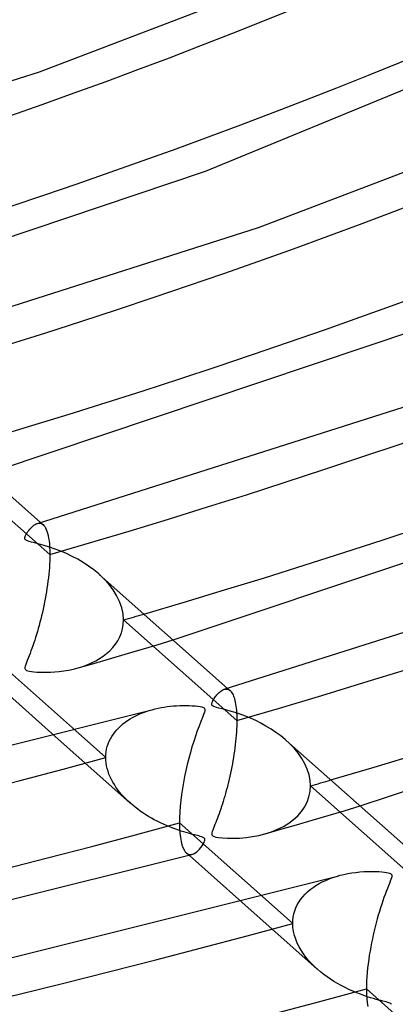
# Model space of a CAD drawing. Header units: millimetres. Extents: x -852 to 852, y -906 to 935.
# Tile 31 of 74: x 186 to 211, y 437 to 503. Entities that reach past the tile are written whole.
import ezdxf

# ---------------------------------------------------------------- set-up
doc = ezdxf.new("R2010")
doc.units = ezdxf.units.MM
doc.layers.add('HIDDEN', color=7, linetype='Continuous')
doc.layers.add('THICK', color=7, linetype='Continuous')

msp = doc.modelspace()

# ---------------------------------------------------------------- linework, layer by layer
at = {"layer": 'HIDDEN'}
for p, q in [((188.372, 467.098), (180.839, 473.783)), ((187.538, 469.17), (187.608, 469.186)), ((187.608, 469.186), (187.676, 469.19)), ((187.676, 469.19), (187.741, 469.182)), ((187.741, 469.182), (187.804, 469.163)), ((187.759, 469.234), (187.928, 469.084)), ((187.804, 469.163), (187.865, 469.132)), ((187.865, 469.132), (187.923, 469.089)), ((187.923, 469.089), (187.981, 469.031)), ((187.981, 469.031), (188.036, 468.959)), ((188.036, 468.959), (188.088, 468.872)), ((188.088, 468.872), (188.137, 468.77)), ((188.137, 468.77), (188.182, 468.651)), ((188.182, 468.651), (188.224, 468.516)), ((188.224, 468.516), (188.261, 468.364)), ((188.261, 468.364), (188.294, 468.195)), ((188.294, 468.195), (188.321, 468.008)), ((188.321, 468.008), (188.343, 467.806)), ((188.343, 467.806), (188.359, 467.586)), ((188.359, 467.586), (188.369, 467.349)), ((188.37, 466.895), (188.364, 466.686)), ((188.369, 467.349), (188.372, 467.098)), ((188.372, 467.098), (188.37, 466.895)), ((188.341, 466.249), (188.323, 466.023)), ((188.354, 466.471), (188.341, 466.249)), ((188.364, 466.686), (188.354, 466.471)), ((188.277, 465.561), (188.249, 465.327)), ((188.302, 465.793), (188.277, 465.561)), ((188.323, 466.023), (188.302, 465.793)), ((191.971, 465.477), (191.62, 465.808)), ((192.291, 465.127), (191.971, 465.477)), ((188.184, 464.858), (188.147, 464.624)), ((188.218, 465.093), (188.184, 464.858)), ((188.249, 465.327), (188.218, 465.093)), ((192.574, 464.758), (192.291, 465.127)), ((188.066, 464.157), (188.022, 463.927)), ((188.108, 464.39), (188.066, 464.157)), ((188.147, 464.624), (188.108, 464.39)), ((192.816, 464.372), (192.574, 464.758)), ((193.012, 463.973), (192.816, 464.372)), ((187.975, 463.698), (187.927, 463.473)), ((188.022, 463.927), (187.975, 463.698)), ((193.155, 463.565), (193.012, 463.973)), ((193.242, 463.157), (193.155, 463.565)), ((187.826, 463.031), (187.773, 462.815)), ((187.877, 463.25), (187.826, 463.031)), ((187.927, 463.473), (187.877, 463.25)), ((193.272, 462.75), (193.242, 463.157)), ((187.605, 462.188), (187.547, 461.986)), ((187.662, 462.393), (187.605, 462.188)), ((187.718, 462.602), (187.662, 462.393)), ((187.773, 462.815), (187.718, 462.602)), ((193.208, 462.165), (193.256, 462.454)), ((193.256, 462.454), (193.272, 462.75)), ((200.805, 456.065), (193.272, 462.75)), ((187.428, 461.595), (187.367, 461.406)), ((187.488, 461.789), (187.428, 461.595)), ((187.547, 461.986), (187.488, 461.789)), ((192.89, 461.371), (193.022, 461.621)), ((193.022, 461.621), (193.129, 461.887)), ((193.129, 461.887), (193.208, 462.165)), ((187.243, 461.041), (187.181, 460.865)), ((187.305, 461.221), (187.243, 461.041)), ((187.367, 461.406), (187.305, 461.221)), ((192.361, 460.709), (192.557, 460.914)), ((192.557, 460.914), (192.734, 461.135)), ((192.734, 461.135), (192.89, 461.371)), ((194.444, 460.789), (195.502, 461.104)), ((195.502, 461.104), (196.563, 461.422)), ((186.993, 460.368), (186.932, 460.213)), ((187.056, 460.529), (186.993, 460.368)), ((187.118, 460.695), (187.056, 460.529)), ((187.181, 460.865), (187.118, 460.695)), ((191.68, 460.182), (191.922, 460.344)), ((191.922, 460.344), (192.149, 460.519)), ((192.149, 460.519), (192.361, 460.709)), ((192.34, 460.17), (193.389, 460.477)), ((193.389, 460.477), (194.444, 460.789)), ((186.712, 459.593), (186.711, 459.525)), ((186.732, 459.682), (186.712, 459.593)), ((186.767, 459.791), (186.732, 459.682)), ((186.815, 459.919), (186.767, 459.791)), ((186.872, 460.062), (186.815, 459.919)), ((186.932, 460.213), (186.872, 460.062)), ((189.936, 459.484), (190.248, 459.565)), ((190.248, 459.565), (190.561, 459.663)), ((190.258, 459.568), (191.296, 459.867)), ((190.561, 459.663), (190.862, 459.774)), ((190.862, 459.774), (191.149, 459.897)), ((191.149, 459.897), (191.422, 460.034)), ((191.296, 459.867), (192.34, 460.17)), ((191.422, 460.034), (191.68, 460.182)), ((186.711, 459.525), (186.728, 459.473)), ((186.728, 459.473), (186.766, 459.431)), ((186.766, 459.431), (186.828, 459.396)), ((186.828, 459.396), (186.914, 459.367)), ((186.914, 459.367), (187.024, 459.342)), ((187.024, 459.342), (187.157, 459.321)), ((187.157, 459.321), (187.315, 459.303)), ((187.315, 459.303), (187.498, 459.288)), ((187.498, 459.288), (187.702, 459.277)), ((187.702, 459.277), (187.924, 459.271)), ((187.924, 459.271), (188.167, 459.271)), ((188.167, 459.271), (188.427, 459.279)), ((188.427, 459.279), (188.705, 459.296)), ((188.705, 459.296), (188.997, 459.323)), ((188.997, 459.323), (189.302, 459.363)), ((189.302, 459.363), (189.617, 459.416)), ((189.617, 459.416), (189.936, 459.484)), ((199.975, 458.14), (200.035, 458.153)), ((200.035, 458.153), (200.093, 458.158)), ((200.093, 458.158), (200.15, 458.154)), ((200.15, 458.154), (200.204, 458.142)), ((200.192, 458.202), (200.36, 458.052)), ((200.204, 458.142), (200.257, 458.122)), ((200.257, 458.122), (200.308, 458.093)), ((200.308, 458.093), (200.357, 458.055)), ((200.357, 458.055), (200.4, 458.014)), ((200.4, 458.014), (200.44, 457.965)), ((200.44, 457.965), (200.48, 457.909)), ((200.48, 457.909), (200.518, 457.846)), ((200.518, 457.846), (200.554, 457.774)), ((200.554, 457.774), (200.588, 457.693)), ((200.588, 457.693), (200.62, 457.605)), ((200.62, 457.605), (200.65, 457.507)), ((200.65, 457.507), (200.678, 457.401)), ((200.678, 457.401), (200.704, 457.286)), ((200.704, 457.286), (200.727, 457.163)), ((200.727, 457.163), (200.747, 457.031)), ((200.747, 457.031), (200.765, 456.891)), ((193.874, 456.269), (194.048, 456.361)), ((194.048, 456.361), (194.225, 456.446)), ((194.225, 456.446), (194.408, 456.526)), ((194.408, 456.526), (194.594, 456.599)), ((194.594, 456.599), (194.783, 456.667)), ((194.783, 456.667), (194.977, 456.73)), ((194.977, 456.73), (195.173, 456.786)), ((200.765, 456.891), (200.779, 456.742)), ((200.779, 456.742), (200.79, 456.584)), ((200.79, 456.584), (200.799, 456.418)), ((200.799, 456.418), (200.804, 456.245)), ((192.955, 455.59), (193.092, 455.719)), ((193.092, 455.719), (193.236, 455.842)), ((193.236, 455.842), (193.386, 455.958)), ((193.386, 455.958), (193.543, 456.068)), ((193.543, 456.068), (193.706, 456.172)), ((193.706, 456.172), (193.874, 456.269)), ((200.799, 455.688), (200.79, 455.491)), ((200.804, 455.879), (200.799, 455.688)), ((200.804, 456.245), (200.805, 456.065)), ((200.805, 456.065), (200.804, 455.879)), ((188.7, 455.03), (193.723, 450.572)), ((190.079, 455.398), (192.093, 453.611)), ((192.403, 454.854), (192.494, 455.013)), ((192.494, 455.013), (192.596, 455.167)), ((192.596, 455.167), (192.707, 455.314)), ((192.707, 455.314), (192.827, 455.455)), ((192.827, 455.455), (192.955, 455.59)), ((200.764, 455.085), (200.746, 454.877)), ((200.779, 455.29), (200.764, 455.085)), ((200.79, 455.491), (200.779, 455.29)), ((192.151, 454.165), (192.196, 454.344)), ((192.196, 454.344), (192.253, 454.519)), ((192.253, 454.519), (192.323, 454.689)), ((192.323, 454.689), (192.403, 454.854)), ((200.702, 454.455), (200.676, 454.243)), ((200.726, 454.667), (200.702, 454.455)), ((200.746, 454.877), (200.726, 454.667)), ((204.342, 454.507), (204.027, 454.798)), ((204.633, 454.2), (204.342, 454.507)), ((192.093, 453.611), (192.1, 453.799)), ((192.1, 453.799), (192.119, 453.983)), ((192.119, 453.983), (192.151, 454.165)), ((200.616, 453.818), (200.583, 453.606)), ((200.647, 454.031), (200.616, 453.818)), ((200.676, 454.243), (200.647, 454.031)), ((204.898, 453.877), (204.633, 454.2)), ((205.131, 453.538), (204.898, 453.877)), ((192.099, 453.427), (192.093, 453.611)), ((192.118, 453.242), (192.099, 453.427)), ((192.148, 453.057), (192.118, 453.242)), ((192.19, 452.872), (192.148, 453.057)), ((200.51, 453.185), (200.471, 452.977)), ((200.547, 453.395), (200.51, 453.185)), ((200.583, 453.606), (200.547, 453.395)), ((205.331, 453.187), (205.131, 453.538)), ((205.491, 452.824), (205.331, 453.187)), ((192.243, 452.689), (192.19, 452.872)), ((192.307, 452.508), (192.243, 452.689)), ((192.381, 452.328), (192.307, 452.508)), ((200.344, 452.366), (200.298, 452.168)), ((200.387, 452.567), (200.344, 452.366)), ((200.43, 452.771), (200.387, 452.567)), ((200.471, 452.977), (200.43, 452.771)), ((205.609, 452.456), (205.491, 452.824)), ((205.681, 452.087), (205.609, 452.456)), ((192.465, 452.15), (192.381, 452.328)), ((192.559, 451.975), (192.465, 452.15)), ((192.662, 451.802), (192.559, 451.975)), ((192.772, 451.633), (192.662, 451.802)), ((200.204, 451.779), (200.156, 451.589)), ((200.252, 451.972), (200.204, 451.779)), ((200.298, 452.168), (200.252, 451.972)), ((205.679, 451.343), (205.705, 451.718)), ((205.705, 451.718), (205.681, 452.087)), ((213.238, 445.033), (205.705, 451.718)), ((192.891, 451.468), (192.772, 451.633)), ((193.016, 451.307), (192.891, 451.468)), ((193.148, 451.15), (193.016, 451.307)), ((193.286, 450.997), (193.148, 451.15)), ((200.055, 451.218), (200.004, 451.038)), ((200.106, 451.402), (200.055, 451.218)), ((200.156, 451.589), (200.106, 451.402)), ((205.602, 450.982), (205.679, 451.343)), ((193.43, 450.848), (193.286, 450.997)), ((193.58, 450.703), (193.43, 450.848)), ((193.735, 450.562), (193.58, 450.703)), ((193.89, 450.429), (193.735, 450.562)), ((194.052, 450.298), (193.89, 450.429)), ((199.845, 450.516), (199.791, 450.349)), ((199.898, 450.686), (199.845, 450.516)), ((199.951, 450.86), (199.898, 450.686)), ((200.004, 451.038), (199.951, 450.86)), ((205.309, 450.315), (205.477, 450.638)), ((205.477, 450.638), (205.602, 450.982)), ((194.218, 450.17), (194.052, 450.298)), ((194.39, 450.046), (194.218, 450.17)), ((194.566, 449.925), (194.39, 450.046)), ((194.748, 449.806), (194.566, 449.925)), ((194.934, 449.692), (194.748, 449.806)), ((199.626, 449.869), (199.571, 449.717)), ((199.681, 450.025), (199.626, 449.869)), ((199.736, 450.185), (199.681, 450.025)), ((199.791, 450.349), (199.736, 450.185)), ((204.856, 449.737), (205.101, 450.015)), ((205.101, 450.015), (205.309, 450.315)), ((205.823, 449.444), (206.878, 449.755)), ((206.878, 449.755), (207.937, 450.069)), ((207.937, 450.069), (208.999, 450.387)), ((195.125, 449.58), (194.934, 449.692)), ((195.321, 449.473), (195.125, 449.58)), ((195.52, 449.368), (195.321, 449.473)), ((195.724, 449.268), (195.52, 449.368)), ((195.932, 449.171), (195.724, 449.268)), ((196.141, 449.079), (195.932, 449.171)), ((199.353, 449.152), (199.301, 449.022)), ((199.406, 449.286), (199.353, 449.152)), ((199.46, 449.425), (199.406, 449.286)), ((199.515, 449.569), (199.46, 449.425)), ((199.571, 449.717), (199.515, 449.569)), ((203.728, 448.834), (204.772, 449.137)), ((203.902, 449.027), (204.255, 449.243)), ((204.255, 449.243), (204.574, 449.48)), ((204.574, 449.48), (204.856, 449.737)), ((204.772, 449.137), (205.823, 449.444)), ((196.348, 448.993), (196.141, 449.079)), ((196.549, 448.914), (196.348, 448.993)), ((196.743, 448.842), (196.549, 448.914)), ((196.93, 448.777), (196.743, 448.842)), ((197.11, 448.717), (196.93, 448.777)), ((197.281, 448.663), (197.11, 448.717)), ((197.443, 448.615), (197.281, 448.663)), ((197.595, 448.571), (197.443, 448.615)), ((197.737, 448.532), (197.595, 448.571)), ((197.867, 448.498), (197.737, 448.532)), ((197.984, 448.467), (197.867, 448.498)), ((198.09, 448.44), (197.984, 448.467)), ((198.189, 448.415), (198.09, 448.44)), ((199.149, 448.588), (199.142, 448.515)), ((199.142, 448.515), (199.152, 448.459)), ((199.172, 448.678), (199.149, 448.588)), ((199.152, 448.459), (199.181, 448.415)), ((199.208, 448.782), (199.172, 448.678)), ((199.252, 448.898), (199.208, 448.782)), ((199.301, 449.022), (199.252, 448.898)), ((202.267, 448.429), (202.671, 448.53)), ((202.671, 448.53), (203.104, 448.669)), ((202.69, 448.536), (203.728, 448.834)), ((203.104, 448.669), (203.516, 448.835)), ((203.516, 448.835), (203.902, 449.027)), ((198.285, 448.39), (198.189, 448.415)), ((198.373, 448.365), (198.285, 448.39)), ((198.451, 448.341), (198.373, 448.365)), ((198.517, 448.318), (198.451, 448.341)), ((198.496, 447.733), (198.569, 447.845)), ((198.57, 448.296), (198.517, 448.318)), ((198.569, 447.845), (198.626, 447.949)), ((198.612, 448.272), (198.57, 448.296)), ((198.644, 448.248), (198.612, 448.272)), ((198.626, 447.949), (198.664, 448.039)), ((198.666, 448.22), (198.644, 448.248)), ((198.664, 448.039), (198.683, 448.106)), ((198.681, 448.189), (198.666, 448.22)), ((198.687, 448.154), (198.681, 448.189)), ((198.683, 448.106), (198.687, 448.154)), ((199.181, 448.415), (199.231, 448.379)), ((199.231, 448.379), (199.306, 448.347)), ((199.306, 448.347), (199.419, 448.318)), ((199.419, 448.318), (199.595, 448.289)), ((199.595, 448.289), (199.852, 448.262)), ((199.852, 448.262), (200.176, 448.243)), ((200.176, 448.243), (200.558, 448.239)), ((200.558, 448.239), (200.985, 448.253)), ((200.985, 448.253), (201.422, 448.29)), ((201.422, 448.29), (201.85, 448.349)), ((201.85, 448.349), (202.267, 448.429)), ((197.467, 447.251), (197.528, 447.209)), ((197.528, 447.209), (197.59, 447.179)), ((197.59, 447.179), (197.654, 447.161)), ((197.654, 447.161), (197.72, 447.154)), ((197.662, 447.12), (197.7, 447.131)), ((197.7, 447.131), (197.737, 447.141)), ((197.72, 447.154), (197.787, 447.159)), ((197.737, 447.141), (197.774, 447.151)), ((197.774, 447.151), (197.811, 447.161)), ((197.787, 447.159), (197.855, 447.174)), ((197.811, 447.161), (197.848, 447.172)), ((197.855, 447.174), (197.95, 447.21)), ((197.95, 447.21), (198.045, 447.264)), ((198.045, 447.264), (198.139, 447.334)), ((198.139, 447.334), (198.233, 447.417)), ((198.233, 447.417), (198.324, 447.513)), ((198.324, 447.513), (198.413, 447.619)), ((198.413, 447.619), (198.496, 447.733)), ((197.625, 447.11), (197.662, 447.12)), ((206.071, 445.098), (206.277, 445.221)), ((206.277, 445.221), (206.492, 445.335)), ((206.492, 445.335), (206.716, 445.44)), ((206.716, 445.44), (206.947, 445.537)), ((206.947, 445.537), (207.185, 445.625)), ((207.185, 445.625), (207.429, 445.704)), ((207.429, 445.704), (207.68, 445.774)), ((205.197, 444.352), (205.348, 444.518)), ((205.348, 444.518), (205.512, 444.675)), ((205.512, 444.675), (205.687, 444.825)), ((205.687, 444.825), (205.874, 444.966)), ((205.874, 444.966), (206.071, 445.098)), ((201.136, 443.995), (206.156, 439.54)), ((202.514, 444.364), (204.526, 442.578)), ((204.83, 443.81), (204.937, 443.998)), ((204.937, 443.998), (205.06, 444.179)), ((205.06, 444.179), (205.197, 444.352)), ((204.56, 443.001), (204.602, 443.209)), ((204.602, 443.209), (204.661, 443.414)), ((204.661, 443.414), (204.737, 443.615)), ((204.737, 443.615), (204.83, 443.81)), ((204.526, 442.578), (204.535, 442.791)), ((204.539, 442.311), (204.526, 442.578)), ((204.535, 442.791), (204.56, 443.001)), ((204.577, 442.045), (204.539, 442.311)), ((204.638, 441.783), (204.577, 442.045)), ((204.721, 441.525), (204.638, 441.783)), ((204.824, 441.273), (204.721, 441.525)), ((204.946, 441.026), (204.824, 441.273)), ((205.084, 440.786), (204.946, 441.026)), ((205.237, 440.555), (205.084, 440.786)), ((205.404, 440.331), (205.237, 440.555)), ((205.582, 440.116), (205.404, 440.331)), ((205.771, 439.91), (205.582, 440.116)), ((205.968, 439.713), (205.771, 439.91)), ((206.174, 439.524), (205.968, 439.713)), ((206.377, 439.352), (206.174, 439.524)), ((206.587, 439.186), (206.377, 439.352)), ((206.806, 439.025), (206.587, 439.186)), ((207.032, 438.871), (206.806, 439.025)), ((207.265, 438.722), (207.032, 438.871)), ((207.504, 438.579), (207.265, 438.722)), ((207.75, 438.442), (207.504, 438.579)), ((208.002, 438.311), (207.75, 438.442)), ((208.259, 438.187), (208.002, 438.311)), ((208.521, 438.07), (208.259, 438.187)), ((208.777, 437.962), (208.521, 438.07)), ((209.024, 437.866), (208.777, 437.962)), ((209.26, 437.78), (209.024, 437.866)), ((209.485, 437.704), (209.26, 437.78)), ((209.696, 437.637), (209.485, 437.704)), ((209.893, 437.578), (209.696, 437.637)), ((210.075, 437.526), (209.893, 437.578)), ((210.239, 437.482), (210.075, 437.526)), ((210.386, 437.443), (210.239, 437.482)), ((210.515, 437.41), (210.386, 437.443)), ((210.633, 437.38), (210.515, 437.41)), ((210.744, 437.351), (210.633, 437.38)), ((210.843, 437.322), (210.744, 437.351)), ((210.925, 437.295), (210.843, 437.322)), ((210.99, 437.27), (210.925, 437.295)), ((211.038, 437.245), (210.99, 437.27)), ((211.073, 437.218), (211.038, 437.245)), ((211.098, 437.188), (211.073, 437.218))]:
    msp.add_line(p, q, dxfattribs=at)
for centre, major_axis, start_param, end_param in [((0, 629.167), (-506.5, 0), 0, 2.617994), ((0, 629.159), (-298.91, 0), 2.100651, 2.617994), ((0, 629.159), (-324.235, 0), 2.099345, 2.617994), ((0, 629.159), (-349.56, 0), 2.098227, 2.617994), ((0, 629.159), (-374.885, 0), 2.097261, 2.617994), ((0, 629.159), (-400.21, 0), 2.096417, 2.617994), ((0, 629.159), (384.865, 0), -1.044678, -1.040616), ((0, 629.159), (-400.21, 0), 1.059691, 2.071429), ((0, 629.159), (410.19, 0), -1.04548, -1.041669), ((0, 629.159), (-425.535, 0), 1.058948, 2.072173)]:
    msp.add_ellipse(centre, major_axis=major_axis, ratio=0.5, start_param=start_param, end_param=end_param, dxfattribs=at)
at = {"layer": 'THICK'}
for p, q in [((187.68, 499.199), (208.109, 507)), ((198.728, 492.588), (222.84, 502.521)), ((162.679, 491.236), (187.68, 499.199)), ((202.244, 488.84), (224.252, 497.243)), ((171.689, 483.494), (198.728, 492.588)), ((175.112, 480.204), (202.244, 488.84)), ((184.126, 472.458), (213.535, 482.313)), ((187.544, 469.172), (216.808, 478.481)), ((179.222, 476.81), (187.759, 469.234)), ((196.563, 461.422), (228.347, 472.04)), ((186.973, 468.706), (187.034, 468.783)), ((187.034, 468.783), (187.1, 468.858)), ((187.1, 468.858), (187.17, 468.93)), ((187.17, 468.93), (187.243, 468.997)), ((187.243, 468.997), (187.318, 469.056)), ((187.318, 469.056), (187.393, 469.105)), ((187.393, 469.105), (187.466, 469.143)), ((187.466, 469.143), (187.538, 469.17)), ((186.71, 468.189), (186.716, 468.241)), ((186.716, 468.144), (186.71, 468.189)), ((186.716, 468.241), (186.733, 468.298)), ((186.734, 468.107), (186.716, 468.144)), ((186.733, 468.298), (186.757, 468.357)), ((186.768, 468.073), (186.734, 468.107)), ((186.757, 468.357), (186.787, 468.417)), ((186.787, 468.417), (186.823, 468.483)), ((186.823, 468.483), (186.867, 468.554)), ((186.867, 468.554), (186.917, 468.629)), ((186.917, 468.629), (186.973, 468.706)), ((199.976, 458.14), (231.372, 468.122)), ((186.818, 468.042), (186.768, 468.073)), ((186.887, 468.012), (186.818, 468.042)), ((186.988, 467.979), (186.887, 468.012)), ((187.146, 467.935), (186.988, 467.979)), ((187.375, 467.876), (187.146, 467.935)), ((187.662, 467.801), (187.375, 467.876)), ((187.994, 467.708), (187.662, 467.801)), ((188.354, 467.595), (187.994, 467.708)), ((188.723, 467.468), (188.354, 467.595)), ((189.097, 467.323), (188.723, 467.468)), ((189.473, 467.161), (189.097, 467.323)), ((189.849, 466.982), (189.473, 467.161)), ((190.224, 466.783), (189.849, 466.982)), ((190.592, 466.565), (190.224, 466.783)), ((190.95, 466.33), (190.592, 466.565)), ((191.294, 466.077), (190.95, 466.33)), ((191.62, 465.808), (191.294, 466.077)), ((191.655, 465.777), (200.192, 458.202)), ((208.999, 450.387), (243.163, 461.769)), ((184.56, 460.296), (190.079, 455.398)), ((185.018, 458.297), (188.7, 455.03)), ((199.348, 457.596), (199.39, 457.654)), ((199.39, 457.654), (199.435, 457.712)), ((199.435, 457.712), (199.483, 457.77)), ((199.483, 457.77), (199.533, 457.827)), ((199.533, 457.827), (199.586, 457.882)), ((199.586, 457.882), (199.64, 457.934)), ((199.64, 457.934), (199.696, 457.983)), ((199.696, 457.983), (199.754, 458.026)), ((199.754, 458.026), (199.811, 458.064)), ((199.811, 458.064), (199.867, 458.096)), ((199.867, 458.096), (199.922, 458.121)), ((199.922, 458.121), (199.975, 458.14)), ((195.77, 456.923), (195.973, 456.958)), ((195.973, 456.958), (196.178, 456.988)), ((196.178, 456.988), (196.385, 457.013)), ((196.385, 457.013), (196.593, 457.033)), ((196.593, 457.033), (196.802, 457.049)), ((196.802, 457.049), (197.011, 457.059)), ((197.011, 457.059), (197.22, 457.064)), ((197.22, 457.064), (197.428, 457.065)), ((197.428, 457.065), (197.634, 457.06)), ((197.634, 457.06), (197.837, 457.051)), ((197.837, 457.051), (198.032, 457.036)), ((198.032, 457.036), (198.211, 457.016)), ((198.211, 457.016), (198.364, 456.993)), ((198.364, 456.993), (198.485, 456.966)), ((198.485, 456.966), (198.573, 456.936)), ((199.142, 457.162), (199.147, 457.203)), ((199.144, 457.126), (199.142, 457.162)), ((199.155, 457.095), (199.144, 457.126)), ((199.147, 457.203), (199.158, 457.246)), ((199.173, 457.067), (199.155, 457.095)), ((199.158, 457.246), (199.174, 457.29)), ((199.201, 457.041), (199.173, 457.067)), ((199.174, 457.29), (199.194, 457.336)), ((199.194, 457.336), (199.217, 457.381)), ((199.239, 457.016), (199.201, 457.041)), ((199.217, 457.381), (199.244, 457.431)), ((199.289, 456.992), (199.239, 457.016)), ((199.244, 457.431), (199.275, 457.483)), ((199.275, 457.483), (199.31, 457.539)), ((199.355, 456.968), (199.289, 456.992)), ((199.31, 457.539), (199.348, 457.596)), ((199.454, 456.937), (199.355, 456.968)), ((165.051, 449.242), (195.15, 456.78)), ((195.173, 456.786), (195.37, 456.837)), ((195.37, 456.837), (195.568, 456.883)), ((195.568, 456.883), (195.77, 456.923)), ((198.599, 456.464), (198.517, 456.256)), ((198.573, 456.936), (198.632, 456.902)), ((198.656, 456.624), (198.599, 456.464)), ((198.632, 456.902), (198.668, 456.86)), ((198.683, 456.734), (198.656, 456.624)), ((198.668, 456.86), (198.685, 456.807)), ((198.685, 456.807), (198.683, 456.734)), ((199.606, 456.896), (199.454, 456.937)), ((199.818, 456.842), (199.606, 456.896)), ((200.076, 456.774), (199.818, 456.842)), ((200.374, 456.691), (200.076, 456.774)), ((200.699, 456.592), (200.374, 456.691)), ((201.034, 456.479), (200.699, 456.592)), ((201.374, 456.353), (201.034, 456.479)), ((201.717, 456.212), (201.374, 456.353)), ((198.296, 455.698), (198.175, 455.373)), ((198.414, 456), (198.296, 455.698)), ((198.517, 456.256), (198.414, 456)), ((202.062, 456.057), (201.717, 456.212)), ((202.406, 455.886), (202.062, 456.057)), ((202.747, 455.699), (202.406, 455.886)), ((203.083, 455.497), (202.747, 455.699)), ((198.056, 455.032), (197.94, 454.677)), ((198.175, 455.373), (198.056, 455.032)), ((203.41, 455.279), (203.083, 455.497)), ((203.726, 455.045), (203.41, 455.279)), ((204.027, 454.798), (203.726, 455.045)), ((197.94, 454.677), (197.826, 454.31)), ((204.088, 454.745), (212.624, 447.17)), ((197.716, 453.93), (197.611, 453.54)), ((197.826, 454.31), (197.716, 453.93)), ((197.512, 453.142), (197.421, 452.741)), ((197.611, 453.54), (197.512, 453.142)), ((197.421, 452.741), (197.337, 452.341)), ((197.261, 451.942), (197.194, 451.547)), ((197.337, 452.341), (197.261, 451.942)), ((197.136, 451.153), (197.086, 450.761)), ((197.194, 451.547), (197.136, 451.153)), ((197.086, 450.761), (197.046, 450.371)), ((197.017, 449.988), (196.999, 449.618)), ((197.046, 450.371), (197.017, 449.988)), ((196.999, 449.618), (196.993, 449.263)), ((196.993, 449.263), (197, 448.91)), ((196.993, 449.263), (202.514, 444.364)), ((197, 448.91), (197.02, 448.586)), ((197.02, 448.586), (197.053, 448.292)), ((197.053, 448.292), (197.099, 448.032)), ((197.099, 448.032), (197.155, 447.807)), ((197.155, 447.807), (197.222, 447.618)), ((197.222, 447.618), (197.296, 447.463)), ((197.296, 447.463), (197.379, 447.341)), ((197.379, 447.341), (197.467, 447.251)), ((197.45, 447.265), (201.136, 443.995)), ((164.23, 438.836), (197.625, 447.11)), ((207.68, 445.774), (207.933, 445.836)), ((207.933, 445.836), (208.191, 445.889)), ((208.191, 445.889), (208.453, 445.934)), ((208.453, 445.934), (208.719, 445.97)), ((208.719, 445.97), (208.989, 445.998)), ((208.989, 445.998), (209.261, 446.018)), ((209.261, 446.018), (209.532, 446.03)), ((209.532, 446.03), (209.791, 446.033)), ((209.791, 446.033), (210.032, 446.03)), ((210.032, 446.03), (210.253, 446.02)), ((210.253, 446.02), (210.451, 446.005)), ((210.451, 446.005), (210.624, 445.987)), ((210.624, 445.987), (210.768, 445.966)), ((210.768, 445.966), (210.882, 445.943)), ((210.882, 445.943), (210.969, 445.918)), ((210.969, 445.918), (211.034, 445.889)), ((211.034, 445.889), (211.08, 445.855)), ((211.08, 445.855), (211.108, 445.811)), ((175.566, 437.722), (207.583, 445.748)), ((210.955, 445.24), (210.89, 445.079)), ((211.011, 445.381), (210.955, 445.24)), ((211.057, 445.5), (211.011, 445.381)), ((211.09, 445.6), (211.057, 445.5)), ((211.111, 445.682), (211.09, 445.6)), ((211.108, 445.811), (211.119, 445.753)), ((211.119, 445.753), (211.111, 445.682)), ((210.743, 444.706), (210.668, 444.505)), ((210.818, 444.898), (210.743, 444.706)), ((210.89, 445.079), (210.818, 444.898)), ((210.439, 443.853), (210.363, 443.619)), ((210.515, 444.078), (210.439, 443.853)), ((210.592, 444.296), (210.515, 444.078)), ((210.668, 444.505), (210.592, 444.296)), ((210.288, 443.377), (210.214, 443.128)), ((210.363, 443.619), (210.288, 443.377)), ((210.072, 442.615), (210.005, 442.354)), ((210.142, 442.873), (210.072, 442.615)), ((210.214, 443.128), (210.142, 442.873)), ((209.94, 442.09), (209.879, 441.823)), ((210.005, 442.354), (209.94, 442.09)), ((209.765, 441.285), (209.713, 441.013)), ((209.82, 441.555), (209.765, 441.285)), ((209.879, 441.823), (209.82, 441.555)), ((209.664, 440.737), (209.618, 440.458)), ((209.713, 441.013), (209.664, 440.737)), ((209.576, 440.176), (209.539, 439.889)), ((209.618, 440.458), (209.576, 440.176)), ((209.477, 439.315), (209.455, 439.032)), ((209.505, 439.601), (209.477, 439.315)), ((209.539, 439.889), (209.505, 439.601)), ((209.439, 438.757), (209.429, 438.49)), ((209.455, 439.032), (209.439, 438.757)), ((209.429, 438.49), (209.426, 438.231)), ((209.426, 438.231), (209.432, 437.897)), ((209.426, 438.231), (214.948, 433.33)), ((209.432, 437.897), (209.45, 437.586)), ((209.45, 437.586), (209.481, 437.3)), ((209.481, 437.3), (209.523, 437.041))]:
    msp.add_line(p, q, dxfattribs=at)
for centre, major_axis, start_param, end_param in [((0, 633.498), (556.5, 0), -3.141592, -0.523599), ((0, 633.498), (-501.5, 0), 0, 2.617994), ((0, 629.167), (-556.5, 0), 0, 2.617994), ((0, 629.159), (308.89, 0), -1.036421, -0.523599), ((0, 629.159), (334.215, 0), -1.038031, -0.523599), ((0, 629.159), (359.54, 0), -1.039414, -0.523599), ((0, 629.159), (384.865, 0), -1.040616, -0.523599), ((0, 629.159), (410.19, 0), -1.041669, -0.523599), ((0, 629.159), (410.19, 0), -2.082205, -1.069859), ((0, 629.159), (435.515, 0), -2.082914, -1.06915)]:
    msp.add_ellipse(centre, major_axis=major_axis, ratio=0.5, start_param=start_param, end_param=end_param, dxfattribs=at)

doc.saveas('drawing.dxf')
